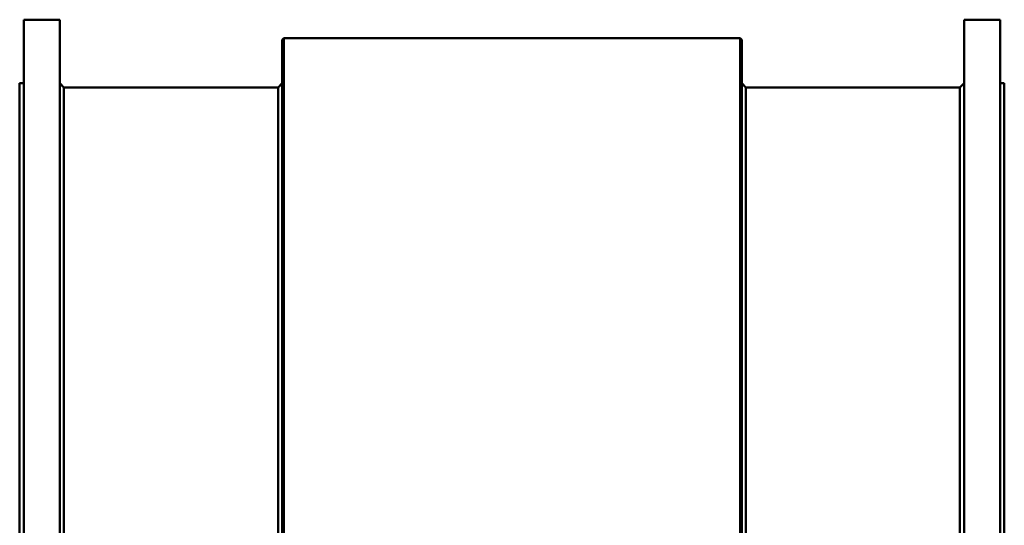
# Model space of a CAD drawing. Header units: millimetres. Extents: x 1479 to 4580, y 458 to 3937.
# Tile 10 of 32: x 1479 to 2679, y 1247 to 1863. Entities that reach past the tile are written whole.
import ezdxf

# ---------------------------------------------------------------- set-up
doc = ezdxf.new("R2010")
doc.units = ezdxf.units.MM
doc.header["$LTSCALE"] = 10
doc.layers.add('Visible (ISO)', color=7, linetype='Continuous', lineweight=50)

msp = doc.modelspace()

# ---------------------------------------------------------------- linework, layer by layer
at = {"layer": 'Visible (ISO)'}
for p, q in [((1484.2, 457.9), (1484.2, 1862.9)), ((1484.2, 1862.9), (1528.2, 1862.9)), ((1528.2, 457.9), (1528.2, 1862.9)), ((2630.2, 457.9), (2630.2, 1862.9)), ((2630.2, 1862.9), (2674.2, 1862.9)), ((2674.2, 457.9), (2674.2, 1862.9)), ((1799.2, 1838.4), (1801.2, 1840.4)), ((1799.2, 482.4), (1799.2, 1838.4)), ((1801.2, 480.4), (1801.2, 1840.4)), ((1801.2, 1840.4), (2357.2, 1840.4)), ((2357.2, 480.4), (2357.2, 1840.4)), ((2359.2, 1838.4), (2357.2, 1840.4)), ((2359.2, 482.4), (2359.2, 1838.4)), ((1479.2, 535.4), (1479.2, 1785.4)), ((1479.2, 1785.4), (1484.2, 1785.4)), ((1533.2, 1780.4), (1528.2, 1785.4)), ((1533.2, 540.4), (1533.2, 1780.4)), ((1533.2, 1780.4), (1794.2, 1780.4)), ((1794.2, 1780.4), (1799.2, 1785.4)), ((1794.2, 540.4), (1794.2, 1780.4)), ((2364.2, 1780.4), (2359.2, 1785.4)), ((2364.2, 540.4), (2364.2, 1780.4)), ((2364.2, 1780.4), (2625.2, 1780.4)), ((2625.2, 1780.4), (2630.2, 1785.4)), ((2625.2, 540.4), (2625.2, 1780.4)), ((2674.2, 1785.4), (2679.2, 1785.4)), ((2679.2, 535.4), (2679.2, 1785.4))]:
    msp.add_line(p, q, dxfattribs=at)

doc.saveas('drawing.dxf')
